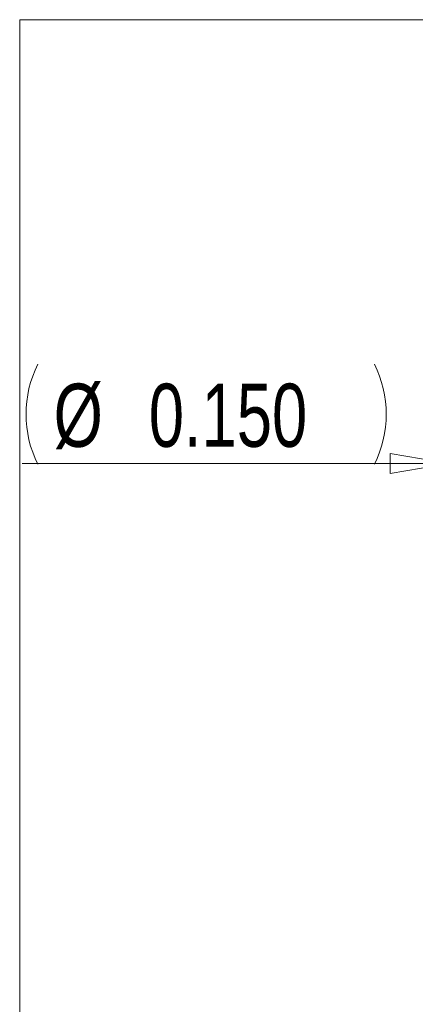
# Model space of a CAD drawing. Header units: inches. Extents: x 0.3 to 10.6, y 0.4 to 8.2.
# Tile 2 of 7: x 0.3 to 1.9, y 4.3 to 8.2. Entities that reach past the tile are written whole.
import ezdxf

# ---------------------------------------------------------------- set-up
doc = ezdxf.new("R2010")
doc.units = ezdxf.units.IN
doc.header["$MEASUREMENT"] = 0
doc.layers.add('FORMAT', color=7, linetype='Continuous', lineweight=0)
doc.styles.add('SLDTEXTSTYLE0', font='TXT', dxfattribs={"width": 0.75})
doc.dimstyles.new('SLDDIMSTYLE0', dxfattribs={"dimtxt": 0.25, "dimasz": 0.236, "dimexe": 0, "dimexo": 0.0625, "dimgap": 0.0625, "dimtad": 1, "dimtoh": 1, "dimdec": 3, "dimzin": 0, "dimdsep": 46, "dimtxsty": 'SLDTEXTSTYLE0', "dimblk1": 'CLOSED', "dimblk2": 'CLOSED', "dimsah": 1, "dimcen": 0.09, "dimadec": 0, "dimazin": 0, "dimtfac": 1, "dimtmove": 0, "dimatfit": 3, "dimldrblk": 'CLOSED', "dimfxl": 0, "dimtolj": 1, "dimtzin": 12, "dimarcsym": 0})

# ---------------------------------------------------------------- blocks, each defined once
blk = doc.blocks.new('_Closed')
at = {"color": 0, "linetype": 'ByBlock', "lineweight": -2}
for p, q in [((-1, 0.166667), (0, 0)), ((-1, 0.166667), (-1, -0.166667)), ((0, 0), (-1, -0.166667)), ((0, 0), (-1, 0))]:
    blk.add_line(p, q, dxfattribs=at)
blk = doc.blocks.new('*D3')
at = {"layer": 'FORMAT'}
for q in [(0.3395, 6.4343), (2.1839, 6.4343)]:
    blk.add_line((2.0339, 6.4343), q, dxfattribs=at)
for centre, start, end in [((0.7988, 6.6294), 153.4349, 206.5651), ((1.3383, 6.6294), 333.4349, 26.5651)]:
    blk.add_arc(centre, 0.4437, start, end, dxfattribs=at)
at = {"layer": 'FORMAT', "xscale": 0.236, "yscale": 0.236, "rotation": 359.9999999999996}
blk.add_blockref('_Closed', (2.0339, 6.4343, -0.1075), dxfattribs=at)
at = {"layer": 'FORMAT', "char_height": 0.25, "attachment_point": 1, "style": 'SLDTEXTSTYLE0'}
for s, insert in [('%%c', (0.4645, 6.7503)), ('0.150', (0.8415, 6.7503))]:
    blk.add_mtext(s, dxfattribs=dict(at, insert=insert))

msp = doc.modelspace()

# ---------------------------------------------------------------- linework, layer by layer
at = {"color": 8, "linetype": 'Continuous', "lineweight": 0}
for q in [(10.6299, 8.1921), (0.3299, 0.3921)]:
    msp.add_line((0.3299, 8.1921), q, dxfattribs=at)

# ---------------------------------------------------------------- dimensions: what is measured, and where the dimension line sits
at = {"layer": 'FORMAT'}
dim = msp.add_diameter_dim_2p(p1=(2.1839, 6.4343), p2=(2.0339, 6.4343), text='(<>)', dimstyle='SLDDIMSTYLE0', dxfattribs=at)
dim.commit()
dim.dimension.update_dxf_attribs({"geometry": '*D3', "text_midpoint": (1.0504, 6.4343), "dimtype": 163})

doc.saveas('drawing.dxf')
